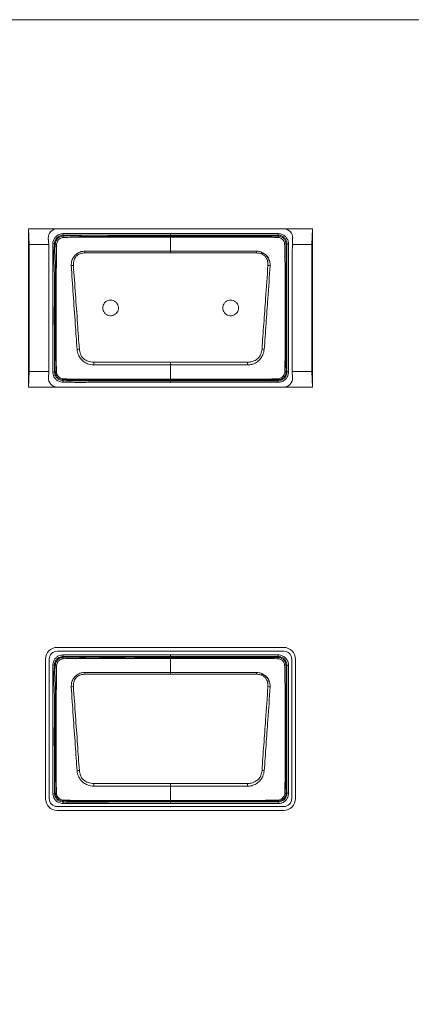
# Model space of a CAD drawing. Header units: millimetres. Extents: x 0 to 1118, y 0 to 864.
# Tile 133 of 256: x 338.38 to 344.58, y 436.41 to 452.01. Entities that reach past the tile are written whole.
import ezdxf

# ---------------------------------------------------------------- set-up
doc = ezdxf.new("R2010")
doc.units = ezdxf.units.MM
doc.styles.add('SLDTEXTSTYLE3', font='TXT', dxfattribs={"width": 0.605})
doc.dimstyles.new('SLDDIMSTYLE0', dxfattribs={"dimtxt": 3.175, "dimasz": 3.302, "dimexe": 0, "dimexo": 0.0625, "dimgap": 0.79375, "dimtad": 0, "dimtih": 1, "dimtoh": 1, "dimdec": 0, "dimlfac": 4, "dimrnd": 1e-09, "dimzin": 12, "dimdsep": 46, "dimtxsty": 'SLDTEXTSTYLE3', "dimsah": 1, "dimcen": 0.09, "dimadec": 0, "dimazin": 3, "dimtfac": 1, "dimtofl": 0, "dimtmove": 0, "dimatfit": 3, "dimfxl": 1, "dimfrac": 2, "dimtolj": 1, "dimtzin": 12, "dimarcsym": 0})

# ---------------------------------------------------------------- blocks, each defined once
blk = doc.blocks.new('_D')
at = {"color": 7, "linetype": 'Continuous', "lineweight": 0}
for p, q in [((297.585, 452.012), (447.586, 452.012)), ((445.986, 452.012), (445.986, 433.574)), ((445.986, 410.262), (445.986, 428.701)), ((390.092, 410.262), (447.586, 410.262))]:
    blk.add_line(p, q, dxfattribs=at)
for points in [[(445.986, 452.012), (445.478, 448.71), (446.494, 448.71)], [(445.986, 410.262), (446.494, 413.564), (445.478, 413.564)]]:
    blk.add_solid(points, dxfattribs=at)
at = {"color": 7, "linetype": 'Continuous', "lineweight": 0, "insert": (442.348, 432.794), "char_height": 3.175, "attachment_point": 1, "style": 'SLDTEXTSTYLE3'}
blk.add_mtext('167', dxfattribs=at)

msp = doc.modelspace()

# ---------------------------------------------------------------- linework, layer by layer
at = {"color": 7, "linetype": 'Continuous', "lineweight": 15}
for p, q in [((338.52, 448.7), (338.527, 448.45)), ((338.52, 448.7), (338.52, 446.19)), ((338.973, 448.7), (338.52, 448.7)), ((342.558, 448.7), (338.973, 448.7)), ((343.012, 448.7), (342.558, 448.7)), ((343.004, 448.45), (343.012, 448.7)), ((343.012, 446.19), (343.012, 448.7)), ((338.832, 448.55), (338.838, 448.45)), ((339.064, 448.623), (339.066, 448.598)), ((339.066, 448.598), (339.068, 448.583)), ((340.768, 448.623), (340.768, 448.598)), ((340.768, 448.623), (342.468, 448.623)), ((340.768, 448.583), (340.768, 448.598)), ((342.468, 448.598), (340.768, 448.598)), ((340.768, 448.344), (340.768, 448.567)), ((342.468, 448.598), (342.468, 448.623)), ((342.468, 448.583), (342.468, 448.598)), ((342.694, 448.45), (342.699, 448.55)), ((338.838, 448.45), (338.527, 448.45)), ((338.903, 448.462), (338.928, 448.459)), ((338.943, 448.457), (338.928, 448.459)), ((342.609, 448.457), (342.594, 448.457)), ((342.609, 446.432), (342.609, 448.457)), ((342.609, 448.457), (342.634, 448.457)), ((342.634, 448.457), (342.634, 446.432)), ((343.004, 448.45), (342.694, 448.45)), ((340.768, 448.316), (339.408, 448.316)), ((342.128, 448.316), (340.768, 448.316)), ((340.768, 446.585), (340.768, 446.542)), ((340.768, 446.316), (340.768, 446.542)), ((338.529, 446.44), (338.52, 446.19)), ((338.842, 446.44), (338.529, 446.44)), ((338.842, 446.44), (338.835, 446.34)), ((338.903, 446.428), (338.928, 446.431)), ((338.928, 446.431), (338.943, 446.432)), ((342.594, 446.432), (342.609, 446.432)), ((342.609, 446.432), (342.634, 446.432)), ((343.002, 446.44), (342.689, 446.44)), ((342.697, 446.34), (342.689, 446.44)), ((343.012, 446.19), (343.002, 446.44)), ((339.065, 446.268), (339.067, 446.293)), ((339.068, 446.309), (339.067, 446.293)), ((340.768, 446.316), (340.768, 446.307)), ((340.768, 446.307), (340.768, 446.292)), ((340.768, 446.292), (342.468, 446.292)), ((342.468, 446.267), (340.768, 446.267)), ((342.468, 446.292), (342.468, 446.307)), ((342.468, 446.307), (342.468, 446.307)), ((342.468, 446.292), (342.468, 446.267)), ((338.973, 446.19), (338.52, 446.19)), ((342.558, 446.19), (338.973, 446.19)), ((343.012, 446.19), (342.558, 446.19)), ((342.558, 442.066), (338.973, 442.066)), ((338.973, 442.006), (342.558, 442.006)), ((338.787, 441.88), (338.787, 439.67)), ((338.847, 439.67), (338.847, 441.88)), ((339.064, 441.948), (339.066, 441.923)), ((339.066, 441.923), (339.068, 441.908)), ((340.768, 441.948), (342.468, 441.948)), ((340.768, 441.908), (340.768, 441.923)), ((342.468, 441.923), (340.768, 441.923)), ((340.768, 441.669), (340.768, 441.892)), ((342.468, 441.923), (342.468, 441.948)), ((342.468, 441.908), (342.468, 441.923)), ((342.684, 441.88), (342.684, 439.67)), ((342.745, 439.67), (342.745, 441.88)), ((338.903, 441.787), (338.928, 441.784)), ((338.943, 441.782), (338.928, 441.784)), ((342.609, 441.782), (342.594, 441.782)), ((342.609, 439.757), (342.609, 441.782)), ((342.609, 441.782), (342.634, 441.782)), ((342.634, 441.782), (342.634, 439.757)), ((340.768, 441.641), (339.408, 441.641)), ((342.128, 441.641), (340.768, 441.641)), ((340.768, 439.91), (340.768, 439.867)), ((340.768, 439.641), (340.768, 439.867)), ((338.903, 439.753), (338.928, 439.756)), ((338.928, 439.756), (338.943, 439.757)), ((342.594, 439.757), (342.609, 439.757)), ((342.609, 439.757), (342.634, 439.757)), ((342.558, 439.544), (338.973, 439.544)), ((339.065, 439.593), (339.067, 439.618)), ((339.068, 439.634), (339.067, 439.618)), ((340.768, 439.641), (340.768, 439.632)), ((340.768, 439.632), (340.768, 439.617)), ((340.768, 439.617), (342.468, 439.617)), ((340.768, 439.592), (340.768, 439.617)), ((342.468, 439.592), (340.768, 439.592)), ((342.468, 439.617), (342.468, 439.632)), ((342.468, 439.632), (342.468, 439.632)), ((342.468, 439.617), (342.468, 439.592)), ((338.973, 439.483), (342.558, 439.483))]:
    msp.add_line(p, q, dxfattribs=at)
at = {"color": 7, "linetype": 'Continuous', "lineweight": 15, "flags": 128}
for points in [[(340.768, 448.598), (340.718, 448.598), (340.518, 448.598), (340.118, 448.598), (339.625, 448.598), (339.066, 448.598)], [(340.768, 448.583), (340.768, 448.582), (340.768, 448.581), (340.768, 448.58), (340.768, 448.578), (340.768, 448.576), (340.768, 448.573), (340.768, 448.57), (340.768, 448.567)], [(340.768, 448.344), (341.066, 448.344), (342.129, 448.344)], [(340.768, 448.344), (340.768, 448.341), (340.768, 448.338), (340.768, 448.335), (340.768, 448.331), (340.768, 448.328), (340.768, 448.324), (340.768, 448.32), (340.768, 448.316)], [(340.768, 446.542), (340.47, 446.542), (339.55, 446.542)], [(339.552, 446.585), (340.605, 446.585), (340.768, 446.585)], [(340.768, 446.585), (340.932, 446.585), (341.985, 446.585)], [(341.986, 446.542), (340.932, 446.542), (340.768, 446.542)], [(340.768, 446.292), (340.768, 446.291), (340.768, 446.29), (340.768, 446.287), (340.768, 446.284), (340.768, 446.28), (340.768, 446.276), (340.768, 446.271), (340.768, 446.267)], [(340.768, 441.923), (340.718, 441.923), (340.518, 441.923), (340.118, 441.923), (339.625, 441.923), (339.066, 441.923)], [(340.768, 441.923), (340.768, 441.924), (340.768, 441.925), (340.768, 441.927), (340.768, 441.93), (340.768, 441.934), (340.768, 441.939), (340.768, 441.943), (340.768, 441.948)], [(340.768, 441.908), (340.768, 441.907), (340.768, 441.906), (340.768, 441.905), (340.768, 441.903), (340.768, 441.901), (340.768, 441.898), (340.768, 441.895), (340.768, 441.892)], [(340.768, 441.669), (341.066, 441.669), (342.129, 441.669)], [(340.768, 441.669), (340.768, 441.666), (340.768, 441.663), (340.768, 441.66), (340.768, 441.656), (340.768, 441.653), (340.768, 441.649), (340.768, 441.645), (340.768, 441.641)], [(340.768, 439.867), (340.47, 439.867), (339.55, 439.867)], [(339.552, 439.91), (340.605, 439.91), (340.768, 439.91)], [(340.768, 439.91), (340.932, 439.91), (341.985, 439.91)], [(341.986, 439.867), (340.932, 439.867), (340.768, 439.867)]]:
    msp.add_lwpolyline(points, dxfattribs=at)
at = {"color": 7, "linetype": 'Continuous', "lineweight": 15}
for centre, radius, start, end in [((339.163, 448.576), 0.095, 175.7525, 188.1529), ((342.44, 448.564), 0.0341, 355.9657, 33.6471), ((338.945, 448.329), 0.129, 81.4713, 90.8151), ((342.574, 448.427), 0.0357, 57.5203, 94.0755), ((331.794, 448.015), 7.62, 2.2639, 2.4746), ((349.742, 448.015), 7.62, 177.5254, 177.7361), ((342.199, 448.188), 0.125, 0, 90), ((339.241, 447.774), 0.346, 92.0728, 97.8935), ((342.295, 447.774), 0.346, 82.1068, 87.9275), ((339.414, 445.934), 0.862, 96.0692, 98.4295), ((342.123, 445.934), 0.862, 81.5706, 83.9309), ((369.098, 445.617), 29.562, 178.1235, 178.207), ((312.439, 445.617), 29.562, 1.793, 1.8765), ((338.945, 446.551), 0.118, 269.0666, 277.5531), ((342.577, 446.455), 0.028, 266.5102, 305.923), ((339.115, 446.318), 0.0474, 173.3975, 191.0613), ((342.451, 446.321), 0.0218, 320.3934, 2.6813), ((338.973, 441.88), 0.186, 90, 180), ((338.973, 441.88), 0.126, 90, 180), ((342.558, 441.88), 0.186, 0, 90), ((342.558, 441.88), 0.126, 0, 90), ((339.163, 441.901), 0.095, 175.7525, 188.1529), ((342.44, 441.889), 0.0341, 355.9657, 33.647), ((338.945, 441.654), 0.129, 81.4713, 90.8151), ((342.574, 441.752), 0.0357, 57.5203, 94.0755), ((331.794, 441.34), 7.62, 2.2639, 2.4746), ((349.742, 441.34), 7.62, 177.5254, 177.7361), ((342.199, 441.513), 0.125, 0, 90), ((339.241, 441.099), 0.346, 92.0728, 97.8935), ((342.295, 441.099), 0.346, 82.1068, 87.9275), ((339.414, 439.259), 0.862, 96.0692, 98.4295), ((342.123, 439.259), 0.862, 81.5706, 83.9309), ((369.098, 438.942), 29.562, 178.1235, 178.207), ((312.439, 438.942), 29.562, 1.793, 1.8765), ((338.973, 439.67), 0.186, 180, 270), ((338.973, 439.67), 0.126, 180, 270), ((338.945, 439.876), 0.118, 269.0666, 277.5531), ((339.115, 439.643), 0.0474, 173.3975, 191.0613), ((342.451, 439.646), 0.0218, 320.3934, 2.6813), ((342.558, 439.67), 0.186, 270, 0), ((342.558, 439.67), 0.126, 270, 0), ((342.577, 439.78), 0.028, 266.5102, 305.923)]:
    msp.add_arc(centre, radius, start, end, dxfattribs=at)
for centre, major_axis, ratio, start_param, end_param in [((338.973, 448.558), (0, 0.142), 0.998298, 0, 1.629147), ((342.558, 448.558), (0, 0.142), 0.998298, 4.654038, 6.283185), ((338.262, 446.44), (0, 15.312), 0.017455, 4.712389, 4.844039), ((338.308, 446.44), (0, 15.312), 0.034921, 4.712389, 4.844039), ((343.224, 446.44), (0, 15.312), 0.034921, 1.439146, 1.570796), ((343.269, 446.44), (0, 15.312), 0.017455, 1.439146, 1.570796), ((338.973, 446.329), (0, 0.139), 0.997045, 1.493895, 3.141593), ((342.558, 446.329), (0, 0.139), 0.997045, 3.141593, 4.78929)]:
    msp.add_ellipse(centre, major_axis=major_axis, ratio=ratio, start_param=start_param, end_param=end_param, dxfattribs=at)
for points, knots in [([(338.903, 448.462), (338.907, 448.485), (338.913, 448.525), (338.944, 448.573), (338.985, 448.603), (339.027, 448.618), (339.053, 448.621), (339.064, 448.623)], [0, 0, 0, 0, 0.276227, 0.475056, 0.673974, 0.875313, 1, 1, 1, 1]), ([(339.066, 448.598), (339.066, 448.598), (339.046, 448.596), (339.011, 448.589), (338.969, 448.562), (338.941, 448.523), (338.931, 448.487), (338.928, 448.464), (338.928, 448.459)], [0, 0, 0, 0, 0.00007, 0.287537, 0.483939, 0.679062, 0.936857, 1, 1, 1, 1]), ([(338.943, 448.457), (338.943, 448.457), (338.945, 448.476), (338.951, 448.507), (338.974, 448.545), (339.006, 448.569), (339.039, 448.579), (339.061, 448.582), (339.068, 448.583), (339.068, 448.583)], [0, 0, 0, 0, 0.0000766, 0.288367, 0.4768379, 0.6640004, 0.8827532, 0.9999234, 1, 1, 1, 1]), ([(339.069, 448.562), (339.062, 448.561), (339.043, 448.557), (339.016, 448.547), (338.993, 448.528), (338.973, 448.499), (338.967, 448.473), (338.964, 448.456)], [0, 0, 0, 0, 0.134828, 0.357144, 0.519726, 0.683263, 1, 1, 1, 1]), ([(339.064, 448.623), (339.199, 448.623), (339.469, 448.623), (340.038, 448.623), (340.471, 448.623), (340.768, 448.623)], [0, 0, 0, 0, 0.2380889, 0.4761921, 1, 1, 1, 1]), ([(339.068, 448.583), (339.068, 448.583), (339.163, 448.593), (339.447, 448.571), (339.915, 448.587), (340.386, 448.582), (340.67, 448.583), (340.768, 448.583)], [0, 0, 0, 0, 0.000009, 0.168619, 0.498292, 0.827436, 1, 1, 1, 1]), ([(340.768, 448.567), (340.669, 448.567), (340.384, 448.567), (339.913, 448.566), (339.446, 448.568), (339.164, 448.564), (339.069, 448.562)], [0, 0, 0, 0, 0.1755, 0.501918, 0.831626, 1, 1, 1, 1]), ([(340.768, 448.583), (340.955, 448.583), (341.328, 448.583), (341.772, 448.583), (342.112, 448.583), (342.305, 448.583), (342.428, 448.583), (342.468, 448.583), (342.468, 448.583)], [0, 0, 0, 0, 0.3291479, 0.6582957, 0.7848973, 0.9280251, 0.9999912, 1, 1, 1, 1]), ([(342.474, 448.561), (342.431, 448.563), (342.307, 448.568), (342.102, 448.566), (341.778, 448.567), (341.373, 448.567), (341.009, 448.567), (340.808, 448.567), (340.768, 448.567)], [0, 0, 0, 0, 0.075739, 0.217696, 0.360252, 0.645411, 0.930556, 1, 1, 1, 1]), ([(342.468, 448.623), (342.481, 448.622), (342.513, 448.62), (342.56, 448.599), (342.601, 448.561), (342.629, 448.511), (342.632, 448.475), (342.634, 448.457)], [0, 0, 0, 0, 0.151112, 0.365617, 0.580258, 0.795218, 1, 1, 1, 1]), ([(342.609, 448.457), (342.609, 448.457), (342.609, 448.472), (342.604, 448.503), (342.582, 448.545), (342.546, 448.578), (342.506, 448.595), (342.479, 448.597), (342.468, 448.598)], [0, 0, 0, 0, 0.0000682, 0.2048277, 0.4197812, 0.6343927, 0.8488643, 1, 1, 1, 1]), ([(342.468, 448.583), (342.468, 448.583), (342.479, 448.583), (342.503, 448.58), (342.539, 448.564), (342.57, 448.535), (342.589, 448.498), (342.594, 448.471), (342.594, 448.457), (342.594, 448.457)], [0, 0, 0, 0, 0.0000764, 0.1599052, 0.3740615, 0.5880927, 0.7940929, 0.9999236, 1, 1, 1, 1]), ([(342.572, 448.463), (342.57, 448.472), (342.567, 448.492), (342.55, 448.52), (342.526, 448.543), (342.499, 448.558), (342.481, 448.56), (342.474, 448.561)], [0, 0, 0, 0, 0.190909, 0.406669, 0.631062, 0.851531, 1, 1, 1, 1]), ([(338.903, 446.428), (338.903, 446.595), (338.903, 446.931), (338.902, 447.437), (338.903, 447.948), (338.903, 448.291), (338.903, 448.462)], [0, 0, 0, 0, 0.2472, 0.49439, 0.747195, 1, 1, 1, 1]), ([(338.928, 448.459), (338.928, 448.459), (338.908, 448.301), (338.937, 447.981), (338.925, 447.504), (338.929, 446.987), (338.928, 446.63), (338.928, 446.431)], [0, 0, 0, 0, 0.000007, 0.235608, 0.471191, 0.705679, 1, 1, 1, 1]), ([(338.943, 446.432), (338.943, 446.432), (338.932, 446.532), (338.948, 446.733), (338.941, 447.131), (338.938, 447.612), (338.956, 448.086), (338.931, 448.364), (338.943, 448.457), (338.943, 448.457)], [0, 0, 0, 0, 0.000007, 0.149192, 0.296265, 0.589844, 0.860507, 0.999993, 1, 1, 1, 1]), ([(338.964, 448.456), (338.962, 448.362), (338.958, 448.086), (338.957, 447.611), (338.958, 447.131), (338.957, 446.733), (338.959, 446.534), (338.96, 446.433)], [0, 0, 0, 0, 0.138888, 0.409934, 0.703873, 0.851045, 1, 1, 1, 1]), ([(342.575, 446.427), (342.577, 446.534), (342.58, 446.746), (342.579, 447.168), (342.579, 447.586), (342.579, 447.949), (342.578, 448.151), (342.577, 448.306), (342.574, 448.41), (342.572, 448.463)], [0, 0, 0, 0, 0.157294, 0.312474, 0.622468, 0.772195, 0.847355, 0.921427, 1, 1, 1, 1]), ([(342.594, 448.457), (342.594, 448.457), (342.594, 448.407), (342.594, 448.304), (342.594, 448.152), (342.594, 447.948), (342.594, 447.586), (342.593, 447.168), (342.594, 446.748), (342.593, 446.536), (342.594, 446.432), (342.594, 446.432)], [0, 0, 0, 0, 0.000007, 0.075686, 0.15099, 0.226275, 0.376845, 0.688419, 0.844208, 0.999993, 1, 1, 1, 1]), ([(339.194, 448.116), (339.195, 448.144), (339.197, 448.194), (339.226, 448.243), (339.256, 448.279), (339.292, 448.311), (339.347, 448.339), (339.389, 448.343), (339.407, 448.344)], [0, 0, 0, 0, 0.236036, 0.426179, 0.477737, 0.637251, 0.844602, 1, 1, 1, 1]), ([(339.408, 448.316), (339.392, 448.315), (339.355, 448.312), (339.304, 448.292), (339.258, 448.252), (339.231, 448.191), (339.229, 448.143), (339.229, 448.119)], [0, 0, 0, 0, 0.160648, 0.369005, 0.524127, 0.762874, 1, 1, 1, 1]), ([(339.407, 448.344), (339.457, 448.344), (339.606, 448.344), (339.854, 448.345), (340.156, 448.344), (340.46, 448.344), (340.666, 448.344), (340.768, 448.344)], [0, 0, 0, 0, 0.109645, 0.328736, 0.547827, 0.773914, 1, 1, 1, 1]), ([(342.308, 448.119), (342.308, 448.134), (342.308, 448.173), (342.292, 448.223), (342.267, 448.261), (342.235, 448.289), (342.19, 448.311), (342.149, 448.314), (342.128, 448.316)], [0, 0, 0, 0, 0.150039, 0.377629, 0.518715, 0.593819, 0.797701, 1, 1, 1, 1]), ([(342.129, 448.344), (342.152, 448.342), (342.199, 448.337), (342.248, 448.308), (342.284, 448.275), (342.316, 448.237), (342.334, 448.196), (342.343, 448.153), (342.343, 448.133), (342.343, 448.116)], [0, 0, 0, 0, 0.196953, 0.400474, 0.477525, 0.621985, 0.827103, 0.852197, 1, 1, 1, 1]), ([(339.287, 446.787), (339.278, 446.923), (339.257, 447.213), (339.226, 447.656), (339.204, 447.963), (339.194, 448.116)], [0, 0, 0, 0, 0.306049, 0.652529, 1, 1, 1, 1]), ([(339.229, 448.119), (339.24, 447.966), (339.262, 447.659), (339.293, 447.217), (339.313, 446.927), (339.323, 446.792)], [0, 0, 0, 0, 0.347304, 0.694424, 1, 1, 1, 1]), ([(342.214, 446.792), (342.223, 446.926), (342.242, 447.195), (342.273, 447.637), (342.295, 447.945), (342.308, 448.119)], [0, 0, 0, 0, 0.302974, 0.605825, 1, 1, 1, 1]), ([(342.343, 448.116), (342.331, 447.942), (342.309, 447.634), (342.278, 447.191), (342.259, 446.922), (342.249, 446.787)], [0, 0, 0, 0, 0.394267, 0.696552, 1, 1, 1, 1]), ([(339.818, 447.57), (339.832, 447.568), (339.86, 447.566), (339.897, 447.544), (339.926, 447.513), (339.942, 447.474), (339.944, 447.431), (339.932, 447.39), (339.907, 447.356), (339.872, 447.331), (339.832, 447.32), (339.789, 447.323), (339.75, 447.339), (339.718, 447.368), (339.698, 447.405), (339.691, 447.447), (339.699, 447.489), (339.72, 447.526), (339.752, 447.554), (339.787, 447.568), (339.809, 447.569), (339.818, 447.57)], [0, 0, 0, 0, 0.0536678, 0.1073353, 0.1610104, 0.2147014, 0.2684067, 0.322119, 0.375828, 0.4295248, 0.4832055, 0.5368732, 0.5905371, 0.6442081, 0.697894, 0.7515954, 0.8053065, 0.8590176, 0.912719, 0.9664047, 1, 1, 1, 1]), ([(341.718, 447.57), (341.732, 447.568), (341.76, 447.566), (341.797, 447.544), (341.826, 447.513), (341.842, 447.474), (341.844, 447.431), (341.832, 447.39), (341.807, 447.356), (341.772, 447.331), (341.732, 447.32), (341.689, 447.323), (341.65, 447.339), (341.618, 447.368), (341.598, 447.405), (341.591, 447.447), (341.599, 447.489), (341.62, 447.526), (341.652, 447.554), (341.687, 447.568), (341.709, 447.569), (341.718, 447.57)], [0, 0, 0, 0, 0.0536678, 0.1073353, 0.1610104, 0.2147014, 0.2684067, 0.322119, 0.375828, 0.4295248, 0.4832055, 0.5368732, 0.5905371, 0.6442081, 0.697894, 0.7515954, 0.8053065, 0.8590176, 0.912719, 0.9664047, 1, 1, 1, 1]), ([(339.55, 446.542), (339.516, 446.546), (339.459, 446.552), (339.399, 446.588), (339.365, 446.618), (339.336, 446.653), (339.301, 446.707), (339.292, 446.758), (339.287, 446.787)], [0, 0, 0, 0, 0.256994, 0.435753, 0.518339, 0.608051, 0.775867, 1, 1, 1, 1]), ([(339.323, 446.792), (339.327, 446.765), (339.334, 446.72), (339.36, 446.671), (339.401, 446.629), (339.463, 446.594), (339.522, 446.588), (339.552, 446.585)], [0, 0, 0, 0, 0.2314652, 0.3974126, 0.481538, 0.7415698, 1, 1, 1, 1]), ([(341.985, 446.585), (342.004, 446.586), (342.052, 446.59), (342.116, 446.617), (342.17, 446.66), (342.202, 446.719), (342.21, 446.765), (342.214, 446.792)], [0, 0, 0, 0, 0.169426, 0.422531, 0.593644, 0.763575, 1, 1, 1, 1]), ([(342.249, 446.787), (342.244, 446.757), (342.234, 446.705), (342.192, 446.64), (342.14, 446.587), (342.088, 446.56), (342.035, 446.545), (342.008, 446.543), (341.986, 446.542)], [0, 0, 0, 0, 0.229046, 0.401207, 0.578038, 0.797363, 0.83357, 1, 1, 1, 1]), ([(339.065, 446.268), (339.042, 446.271), (339, 446.276), (338.951, 446.311), (338.919, 446.353), (338.907, 446.394), (338.904, 446.419), (338.903, 446.428)], [0, 0, 0, 0, 0.276625, 0.489449, 0.702472, 0.894255, 1, 1, 1, 1]), ([(338.928, 446.431), (338.928, 446.431), (338.93, 446.409), (338.937, 446.371), (338.969, 446.329), (339.006, 446.303), (339.041, 446.296), (339.062, 446.294), (339.067, 446.293)], [0, 0, 0, 0, 0.000069, 0.304095, 0.511825, 0.715978, 0.924845, 1, 1, 1, 1]), ([(339.068, 446.309), (339.068, 446.309), (339.055, 446.31), (339.03, 446.313), (338.993, 446.328), (338.963, 446.358), (338.948, 446.396), (338.944, 446.421), (338.943, 446.432), (338.943, 446.432)], [0, 0, 0, 0, 0.000077, 0.197333, 0.387983, 0.604747, 0.83111, 0.999923, 1, 1, 1, 1]), ([(338.96, 446.433), (338.962, 446.423), (338.966, 446.401), (338.981, 446.37), (339.004, 446.346), (339.033, 446.33), (339.055, 446.325), (339.068, 446.323)], [0, 0, 0, 0, 0.189123, 0.39968, 0.598829, 0.771957, 1, 1, 1, 1]), ([(342.594, 446.432), (342.594, 446.432), (342.594, 446.422), (342.591, 446.397), (342.575, 446.362), (342.546, 446.331), (342.509, 446.311), (342.482, 446.307), (342.468, 446.307), (342.468, 446.307)], [0, 0, 0, 0, 0.000076, 0.162065, 0.372152, 0.585973, 0.793109, 0.999924, 1, 1, 1, 1]), ([(342.468, 446.292), (342.483, 446.293), (342.514, 446.296), (342.556, 446.319), (342.588, 446.354), (342.606, 446.394), (342.608, 446.421), (342.609, 446.432)], [0, 0, 0, 0, 0.204674, 0.419842, 0.63439, 0.848799, 1, 1, 1, 1]), ([(342.634, 446.432), (342.633, 446.419), (342.631, 446.388), (342.61, 446.34), (342.572, 446.299), (342.522, 446.272), (342.486, 446.268), (342.468, 446.267)], [0, 0, 0, 0, 0.151184, 0.365635, 0.580222, 0.795405, 1, 1, 1, 1]), ([(342.473, 446.322), (342.483, 446.324), (342.506, 446.328), (342.534, 446.348), (342.557, 446.373), (342.572, 446.4), (342.574, 446.419), (342.575, 446.427)], [0, 0, 0, 0, 0.197464, 0.427893, 0.636791, 0.855624, 1, 1, 1, 1]), ([(340.768, 446.267), (340.752, 446.267), (340.668, 446.267), (340.318, 446.267), (339.929, 446.266), (339.525, 446.267), (339.307, 446.265), (339.146, 446.267), (339.065, 446.268)], [0, 0, 0, 0, 0.029357, 0.146783, 0.616488, 0.715593, 0.857623, 1, 1, 1, 1]), ([(339.067, 446.293), (339.067, 446.293), (339.147, 446.287), (339.308, 446.292), (339.63, 446.291), (339.994, 446.292), (340.401, 446.292), (340.646, 446.292), (340.768, 446.292)], [0, 0, 0, 0, 0.0000088, 0.1411003, 0.283602, 0.5679277, 0.7839637, 1, 1, 1, 1]), ([(339.068, 446.323), (339.141, 446.32), (339.358, 446.312), (339.719, 446.317), (340.149, 446.315), (340.499, 446.316), (340.705, 446.316), (340.768, 446.316)], [0, 0, 0, 0, 0.1298822, 0.3827489, 0.6357969, 0.8888452, 1, 1, 1, 1]), ([(340.768, 446.307), (340.581, 446.307), (340.206, 446.307), (339.713, 446.306), (339.334, 446.308), (339.142, 446.303), (339.068, 446.309), (339.068, 446.309)], [0, 0, 0, 0, 0.330742, 0.661483, 0.870168, 0.999991, 1, 1, 1, 1]), ([(340.768, 446.316), (340.802, 446.316), (340.968, 446.316), (341.402, 446.316), (341.937, 446.313), (342.338, 446.319), (342.473, 446.322)], [0, 0, 0, 0, 0.058653, 0.293263, 0.762483, 1, 1, 1, 1]), ([(342.468, 446.307), (342.334, 446.307), (341.935, 446.307), (341.369, 446.307), (340.936, 446.307), (340.768, 446.307)], [0, 0, 0, 0, 0.235996, 0.704164, 1, 1, 1, 1]), ([(338.903, 441.787), (338.903, 441.792), (338.907, 441.818), (338.918, 441.86), (338.952, 441.905), (339, 441.937), (339.04, 441.944), (339.064, 441.948)], [0, 0, 0, 0, 0.058142, 0.312481, 0.516431, 0.720004, 1, 1, 1, 1]), ([(339.066, 441.923), (339.066, 441.923), (339.046, 441.921), (339.011, 441.914), (338.969, 441.887), (338.941, 441.848), (338.931, 441.812), (338.928, 441.789), (338.928, 441.784)], [0, 0, 0, 0, 0.0000695, 0.2875371, 0.4839386, 0.6790617, 0.9368574, 1, 1, 1, 1]), ([(338.943, 441.782), (338.943, 441.782), (338.945, 441.801), (338.951, 441.833), (338.975, 441.87), (339.007, 441.894), (339.04, 441.904), (339.061, 441.907), (339.068, 441.908), (339.068, 441.908)], [0, 0, 0, 0, 0.000077, 0.292145, 0.481329, 0.668501, 0.889292, 0.999923, 1, 1, 1, 1]), ([(339.069, 441.887), (339.062, 441.886), (339.043, 441.882), (339.017, 441.872), (338.993, 441.853), (338.973, 441.824), (338.967, 441.798), (338.964, 441.781)], [0, 0, 0, 0, 0.127496, 0.353035, 0.515865, 0.679688, 1, 1, 1, 1]), ([(339.064, 441.948), (339.251, 441.948), (339.625, 441.948), (340.193, 441.948), (340.574, 441.948), (340.768, 441.948)], [0, 0, 0, 0, 0.329436, 0.658872, 1, 1, 1, 1]), ([(339.068, 441.908), (339.068, 441.908), (339.163, 441.918), (339.447, 441.896), (339.915, 441.912), (340.386, 441.907), (340.67, 441.908), (340.768, 441.908)], [0, 0, 0, 0, 0.000009, 0.168619, 0.498292, 0.827436, 1, 1, 1, 1]), ([(340.768, 441.892), (340.669, 441.892), (340.384, 441.892), (339.913, 441.891), (339.446, 441.893), (339.164, 441.889), (339.069, 441.887)], [0, 0, 0, 0, 0.1755, 0.501918, 0.831626, 1, 1, 1, 1]), ([(340.768, 441.908), (340.955, 441.908), (341.328, 441.908), (341.772, 441.908), (342.112, 441.908), (342.305, 441.908), (342.428, 441.908), (342.468, 441.908), (342.468, 441.908)], [0, 0, 0, 0, 0.3291479, 0.6582957, 0.7848972, 0.9280251, 0.9999912, 1, 1, 1, 1]), ([(342.474, 441.886), (342.431, 441.888), (342.307, 441.893), (342.102, 441.891), (341.778, 441.892), (341.373, 441.892), (341.009, 441.892), (340.808, 441.892), (340.768, 441.892)], [0, 0, 0, 0, 0.0757391, 0.2176957, 0.3602525, 0.6454111, 0.930556, 1, 1, 1, 1]), ([(342.468, 441.948), (342.481, 441.947), (342.513, 441.945), (342.56, 441.924), (342.601, 441.886), (342.629, 441.836), (342.632, 441.8), (342.634, 441.782)], [0, 0, 0, 0, 0.151112, 0.365617, 0.580258, 0.795218, 1, 1, 1, 1]), ([(342.609, 441.782), (342.609, 441.782), (342.609, 441.797), (342.604, 441.828), (342.582, 441.87), (342.546, 441.903), (342.506, 441.92), (342.479, 441.922), (342.468, 441.923)], [0, 0, 0, 0, 0.000068, 0.204828, 0.419781, 0.634393, 0.848864, 1, 1, 1, 1]), ([(342.468, 441.908), (342.468, 441.908), (342.479, 441.908), (342.503, 441.905), (342.539, 441.889), (342.57, 441.86), (342.589, 441.823), (342.594, 441.796), (342.594, 441.782), (342.594, 441.782)], [0, 0, 0, 0, 0.0000764, 0.1599052, 0.3740615, 0.5880926, 0.7940929, 0.9999236, 1, 1, 1, 1]), ([(342.572, 441.788), (342.57, 441.797), (342.567, 441.817), (342.55, 441.845), (342.526, 441.868), (342.499, 441.883), (342.481, 441.885), (342.474, 441.886)], [0, 0, 0, 0, 0.190909, 0.406669, 0.631062, 0.851531, 1, 1, 1, 1]), ([(338.903, 439.753), (338.903, 439.953), (338.903, 440.311), (338.902, 440.83), (338.903, 441.308), (338.903, 441.628), (338.903, 441.787)], [0, 0, 0, 0, 0.294817, 0.528637, 0.764318, 1, 1, 1, 1]), ([(338.928, 441.784), (338.928, 441.784), (338.908, 441.626), (338.937, 441.306), (338.925, 440.829), (338.929, 440.312), (338.928, 439.955), (338.928, 439.756)], [0, 0, 0, 0, 0.000007, 0.235608, 0.471191, 0.70568, 1, 1, 1, 1]), ([(338.943, 439.757), (338.943, 439.757), (338.932, 439.857), (338.948, 440.058), (338.941, 440.456), (338.938, 440.937), (338.956, 441.411), (338.931, 441.689), (338.943, 441.782), (338.943, 441.782)], [0, 0, 0, 0, 0.000007, 0.149192, 0.296265, 0.589843, 0.860506, 0.999993, 1, 1, 1, 1]), ([(338.964, 441.781), (338.962, 441.687), (338.958, 441.411), (338.957, 440.936), (338.958, 440.456), (338.957, 440.058), (338.959, 439.859), (338.96, 439.758)], [0, 0, 0, 0, 0.138888, 0.409935, 0.703873, 0.851045, 1, 1, 1, 1]), ([(342.575, 439.752), (342.577, 439.859), (342.58, 440.071), (342.579, 440.493), (342.579, 440.911), (342.579, 441.274), (342.578, 441.476), (342.577, 441.631), (342.574, 441.735), (342.572, 441.788)], [0, 0, 0, 0, 0.157294, 0.312474, 0.622468, 0.772195, 0.847355, 0.921427, 1, 1, 1, 1]), ([(342.594, 441.782), (342.594, 441.782), (342.594, 441.732), (342.594, 441.629), (342.594, 441.477), (342.594, 441.273), (342.594, 440.911), (342.593, 440.493), (342.594, 440.073), (342.593, 439.861), (342.594, 439.757), (342.594, 439.757)], [0, 0, 0, 0, 0.000007, 0.075686, 0.15099, 0.226275, 0.376845, 0.688419, 0.844208, 0.999993, 1, 1, 1, 1]), ([(339.194, 441.441), (339.195, 441.469), (339.197, 441.519), (339.226, 441.568), (339.256, 441.604), (339.292, 441.636), (339.347, 441.664), (339.389, 441.668), (339.407, 441.669)], [0, 0, 0, 0, 0.236036, 0.426179, 0.477737, 0.637251, 0.844602, 1, 1, 1, 1]), ([(339.408, 441.641), (339.392, 441.64), (339.355, 441.637), (339.304, 441.617), (339.258, 441.577), (339.231, 441.516), (339.229, 441.468), (339.229, 441.444)], [0, 0, 0, 0, 0.160648, 0.369005, 0.524127, 0.762874, 1, 1, 1, 1]), ([(339.407, 441.669), (339.457, 441.669), (339.606, 441.669), (339.854, 441.67), (340.156, 441.669), (340.46, 441.669), (340.666, 441.669), (340.768, 441.669)], [0, 0, 0, 0, 0.109645, 0.328736, 0.547827, 0.773914, 1, 1, 1, 1]), ([(342.308, 441.444), (342.308, 441.459), (342.308, 441.498), (342.292, 441.548), (342.267, 441.586), (342.235, 441.614), (342.19, 441.636), (342.149, 441.639), (342.128, 441.641)], [0, 0, 0, 0, 0.150039, 0.377629, 0.518715, 0.593819, 0.797701, 1, 1, 1, 1]), ([(342.129, 441.669), (342.152, 441.667), (342.199, 441.662), (342.248, 441.633), (342.284, 441.6), (342.316, 441.562), (342.334, 441.521), (342.343, 441.478), (342.343, 441.458), (342.343, 441.441)], [0, 0, 0, 0, 0.196953, 0.400474, 0.477525, 0.621985, 0.827103, 0.852197, 1, 1, 1, 1]), ([(339.287, 440.112), (339.278, 440.248), (339.257, 440.538), (339.226, 440.981), (339.204, 441.288), (339.194, 441.441)], [0, 0, 0, 0, 0.306049, 0.652529, 1, 1, 1, 1]), ([(339.229, 441.444), (339.24, 441.291), (339.262, 440.984), (339.293, 440.542), (339.313, 440.252), (339.323, 440.117)], [0, 0, 0, 0, 0.3473043, 0.694424, 1, 1, 1, 1]), ([(342.214, 440.117), (342.223, 440.251), (342.242, 440.52), (342.273, 440.962), (342.295, 441.27), (342.308, 441.444)], [0, 0, 0, 0, 0.3029741, 0.6058251, 1, 1, 1, 1]), ([(342.343, 441.441), (342.331, 441.267), (342.309, 440.959), (342.278, 440.516), (342.259, 440.247), (342.249, 440.112)], [0, 0, 0, 0, 0.394267, 0.6965516, 1, 1, 1, 1]), ([(339.323, 440.117), (339.327, 440.09), (339.334, 440.045), (339.36, 439.996), (339.401, 439.954), (339.463, 439.919), (339.522, 439.913), (339.552, 439.91)], [0, 0, 0, 0, 0.231465, 0.397413, 0.481538, 0.74157, 1, 1, 1, 1]), ([(341.985, 439.91), (342.004, 439.911), (342.052, 439.915), (342.116, 439.942), (342.17, 439.985), (342.202, 440.044), (342.21, 440.09), (342.214, 440.117)], [0, 0, 0, 0, 0.169426, 0.422531, 0.593644, 0.763575, 1, 1, 1, 1]), ([(339.55, 439.867), (339.516, 439.871), (339.459, 439.877), (339.399, 439.913), (339.365, 439.943), (339.336, 439.978), (339.301, 440.032), (339.292, 440.083), (339.287, 440.112)], [0, 0, 0, 0, 0.256994, 0.435753, 0.518339, 0.608051, 0.775867, 1, 1, 1, 1]), ([(342.249, 440.112), (342.244, 440.082), (342.234, 440.03), (342.192, 439.965), (342.14, 439.912), (342.088, 439.885), (342.035, 439.87), (342.008, 439.868), (341.986, 439.867)], [0, 0, 0, 0, 0.2290459, 0.4012066, 0.5780377, 0.7973627, 0.8335701, 1, 1, 1, 1]), ([(339.065, 439.593), (339.042, 439.596), (339, 439.601), (338.951, 439.636), (338.919, 439.678), (338.907, 439.719), (338.904, 439.744), (338.903, 439.753)], [0, 0, 0, 0, 0.276626, 0.489449, 0.702472, 0.894255, 1, 1, 1, 1]), ([(338.928, 439.756), (338.928, 439.756), (338.93, 439.734), (338.937, 439.696), (338.969, 439.654), (339.006, 439.628), (339.041, 439.621), (339.062, 439.619), (339.067, 439.618)], [0, 0, 0, 0, 0.000069, 0.304094, 0.511824, 0.715977, 0.924845, 1, 1, 1, 1]), ([(339.068, 439.634), (339.068, 439.634), (339.055, 439.635), (339.03, 439.638), (338.993, 439.653), (338.963, 439.683), (338.948, 439.721), (338.944, 439.746), (338.943, 439.757), (338.943, 439.757)], [0, 0, 0, 0, 0.000077, 0.197333, 0.387983, 0.604747, 0.83111, 0.999923, 1, 1, 1, 1]), ([(338.96, 439.758), (338.962, 439.748), (338.966, 439.726), (338.981, 439.695), (339.004, 439.671), (339.033, 439.655), (339.055, 439.65), (339.068, 439.648)], [0, 0, 0, 0, 0.189123, 0.39968, 0.598829, 0.771957, 1, 1, 1, 1]), ([(339.068, 439.648), (339.141, 439.645), (339.358, 439.637), (339.719, 439.642), (340.149, 439.64), (340.499, 439.641), (340.705, 439.641), (340.768, 439.641)], [0, 0, 0, 0, 0.129882, 0.382749, 0.635797, 0.888846, 1, 1, 1, 1]), ([(340.768, 439.641), (340.802, 439.641), (340.968, 439.641), (341.402, 439.641), (341.937, 439.638), (342.338, 439.644), (342.473, 439.647)], [0, 0, 0, 0, 0.0586525, 0.2932626, 0.7624829, 1, 1, 1, 1]), ([(342.594, 439.757), (342.594, 439.757), (342.594, 439.747), (342.591, 439.722), (342.575, 439.687), (342.546, 439.656), (342.509, 439.636), (342.482, 439.632), (342.468, 439.632), (342.468, 439.632)], [0, 0, 0, 0, 0.000076, 0.162066, 0.372152, 0.585973, 0.793109, 0.999924, 1, 1, 1, 1]), ([(342.468, 439.617), (342.483, 439.618), (342.514, 439.621), (342.556, 439.644), (342.588, 439.679), (342.606, 439.719), (342.608, 439.746), (342.609, 439.757)], [0, 0, 0, 0, 0.204674, 0.419842, 0.63439, 0.848799, 1, 1, 1, 1]), ([(342.634, 439.757), (342.633, 439.744), (342.631, 439.713), (342.61, 439.665), (342.572, 439.624), (342.522, 439.597), (342.486, 439.593), (342.468, 439.592)], [0, 0, 0, 0, 0.151184, 0.365635, 0.580222, 0.795405, 1, 1, 1, 1]), ([(342.473, 439.647), (342.483, 439.649), (342.506, 439.653), (342.534, 439.673), (342.557, 439.698), (342.572, 439.725), (342.574, 439.744), (342.575, 439.752)], [0, 0, 0, 0, 0.197464, 0.427893, 0.636791, 0.855624, 1, 1, 1, 1]), ([(340.768, 439.592), (340.752, 439.592), (340.668, 439.592), (340.318, 439.592), (339.929, 439.591), (339.525, 439.592), (339.307, 439.59), (339.146, 439.592), (339.065, 439.593)], [0, 0, 0, 0, 0.0293566, 0.1467828, 0.6164876, 0.7155925, 0.8576233, 1, 1, 1, 1]), ([(339.067, 439.618), (339.067, 439.618), (339.147, 439.612), (339.308, 439.617), (339.63, 439.616), (339.994, 439.617), (340.401, 439.617), (340.646, 439.617), (340.768, 439.617)], [0, 0, 0, 0, 0.0000088, 0.1411003, 0.2836021, 0.5679278, 0.7839637, 1, 1, 1, 1]), ([(340.768, 439.632), (340.581, 439.632), (340.206, 439.632), (339.713, 439.631), (339.334, 439.633), (339.142, 439.628), (339.068, 439.634), (339.068, 439.634)], [0, 0, 0, 0, 0.330742, 0.661483, 0.870168, 0.999991, 1, 1, 1, 1]), ([(342.468, 439.632), (342.334, 439.632), (341.935, 439.632), (341.369, 439.632), (340.936, 439.632), (340.768, 439.632)], [0, 0, 0, 0, 0.2359965, 0.7041641, 1, 1, 1, 1])]:
    msp.add_open_spline(points, degree=3, knots=knots, dxfattribs=at)

# ---------------------------------------------------------------- dimensions: what is measured, and where the dimension line sits
at = {"color": 7, "linetype": 'Continuous', "lineweight": 0}
dim = msp.add_linear_dim(base=(445.986, 410.262), p1=(295.985, 452.012), p2=(388.492, 410.262), angle=90, dimstyle='SLDDIMSTYLE0', dxfattribs=at)
dim.commit()
dim.dimension.update_dxf_attribs({"geometry": '_D', "text_midpoint": (445.986, 431.137), "dimtype": 160})

doc.saveas('drawing.dxf')
